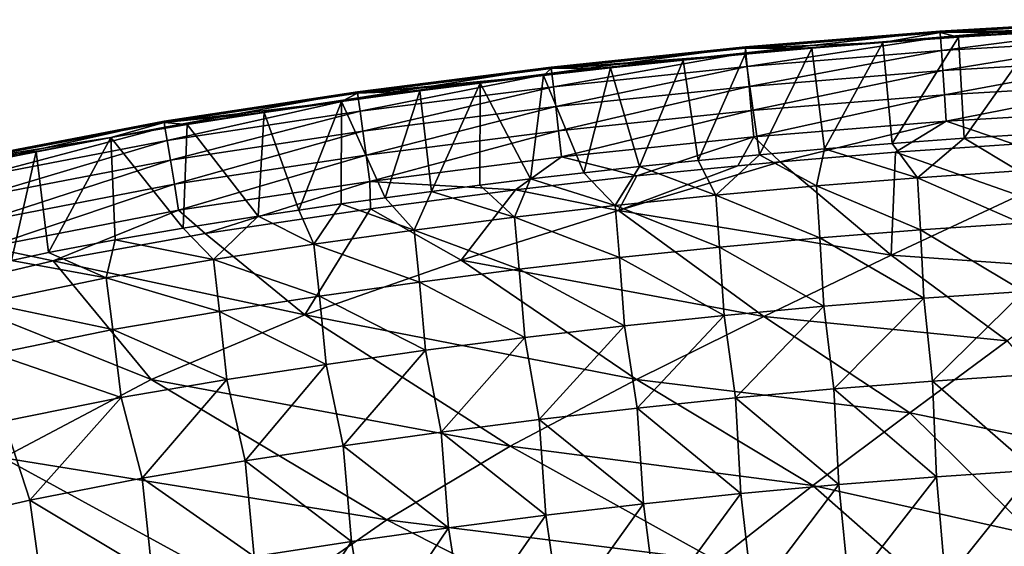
# Model space of a CAD drawing. Header units: metres. Extents: x -109 to 109, y -19 to 107.
# Tile 226 of 256: x -8.09 to -2.8, y 104.58 to 107.4. Entities that reach past the tile are written whole.
import ezdxf

# ---------------------------------------------------------------- set-up
doc = ezdxf.new("R2010")
doc.units = ezdxf.units.M
doc.layers.add('solid_21_412_310_XXX', color=7, linetype='CONTINUOUS')

msp = doc.modelspace()

# ---------------------------------------------------------------- linework, layer by layer
at = {"layer": 'solid_21_412_310_XXX'}
for points in [[(-3.144371, 107.341484, -72.647758), (-2.097283, 107.402588, -72.647804), (-3.142097, 107.308868, -72.793686)], [(-2.096937, 107.395256, -72.50161), (-2.097283, 107.402588, -72.647804), (-3.144371, 107.341484, -72.647758)], [(-2.097283, 107.402588, -72.647804), (-2.095761, 107.369926, -72.793724), (-3.142097, 107.308868, -72.793686)], [(-3.143856, 107.334167, -72.501564), (-2.096937, 107.395256, -72.50161), (-3.144371, 107.341484, -72.647758)], [(-3.143856, 107.334167, -72.501564), (-2.229836, 107.357071, -72.359604), (-2.096937, 107.395256, -72.50161)], [(-3.143856, 107.334167, -72.501564), (-2.611984, 107.336433, -72.359581), (-2.229836, 107.357071, -72.359604)], [(-3.142097, 107.308868, -72.793686), (-2.095761, 107.369926, -72.793724), (-3.13704, 107.236397, -72.927193)], [(-2.095761, 107.369926, -72.793724), (-2.092371, 107.297363, -72.927231), (-3.13704, 107.236397, -72.927193)], [(-4.189593, 107.256477, -72.64769), (-3.144371, 107.341484, -72.647758), (-4.186585, 107.223907, -72.793625)], [(-3.143856, 107.334167, -72.501564), (-3.144371, 107.341484, -72.647758), (-4.189593, 107.256477, -72.64769)], [(-4.188908, 107.249176, -72.501488), (-3.143856, 107.334167, -72.501564), (-4.189593, 107.256477, -72.64769)], [(-4.188908, 107.249176, -72.501488), (-3.451696, 107.279808, -72.359535), (-3.143856, 107.334167, -72.501564)], [(-3.144371, 107.341484, -72.647758), (-3.142097, 107.308868, -72.793686), (-4.186585, 107.223907, -72.793625)], [(-4.186585, 107.223907, -72.793625), (-3.142097, 107.308868, -72.793686), (-4.17989, 107.151558, -72.927139)], [(-3.142097, 107.308868, -72.793686), (-3.13704, 107.236397, -72.927193), (-4.17989, 107.151558, -72.927139)], [(-3.143856, 107.334167, -72.501564), (-3.451696, 107.279808, -72.359535), (-3.045419, 107.309135, -72.359558)], [(-3.045419, 107.309135, -72.359558), (-3.451696, 107.279808, -72.359535), (-3.400313, 106.738152, -70.335236)], [(-3.045419, 107.309135, -72.359558), (-3.400313, 106.738152, -70.335236), (-3.0144, 106.766022, -70.335419)], [(-3.143856, 107.334167, -72.501564), (-3.045419, 107.309135, -72.359558), (-2.611984, 107.336433, -72.359581)], [(-3.13704, 107.236397, -72.927193), (-2.092371, 107.297363, -72.927231), (-3.129574, 107.129478, -73.034988)], [(-2.092371, 107.297363, -72.927231), (-2.087366, 107.190315, -73.035019), (-3.129574, 107.129478, -73.034988)], [(-2.611984, 107.336433, -72.359581), (-3.045419, 107.309135, -72.359558), (-3.0144, 106.766022, -70.335419)], [(-2.611984, 107.336433, -72.359581), (-3.0144, 106.766022, -70.335419), (-2.604599, 106.792, -70.335602)], [(-5.232702, 107.14772, -72.647667), (-4.189593, 107.256477, -72.64769), (-5.228936, 107.115234, -72.793594)], [(-4.188908, 107.249176, -72.501488), (-4.189593, 107.256477, -72.64769), (-5.232702, 107.14772, -72.647667)], [(-5.231865, 107.140442, -72.501472), (-4.188908, 107.249176, -72.501488), (-5.232702, 107.14772, -72.647667)], [(-5.231865, 107.140442, -72.501472), (-4.189903, 107.217224, -72.359482), (-4.188908, 107.249176, -72.501488)], [(-4.189593, 107.256477, -72.64769), (-4.186585, 107.223907, -72.793625), (-5.228936, 107.115234, -72.793594)], [(-4.188908, 107.249176, -72.501488), (-4.189903, 107.217224, -72.359482), (-3.832934, 107.248978, -72.359505)], [(-3.832934, 107.248978, -72.359505), (-4.189903, 107.217224, -72.359482), (-4.113124, 106.677979, -70.334869)], [(-4.188908, 107.249176, -72.501488), (-3.832934, 107.248978, -72.359505), (-3.451696, 107.279808, -72.359535)], [(-3.832934, 107.248978, -72.359505), (-4.113124, 106.677979, -70.334869), (-3.765235, 106.708755, -70.335052)], [(-3.451696, 107.279808, -72.359535), (-3.832934, 107.248978, -72.359505), (-3.765235, 106.708755, -70.335052)], [(-3.451696, 107.279808, -72.359535), (-3.765235, 106.708755, -70.335052), (-3.400313, 106.738152, -70.335236)], [(-5.231865, 107.140442, -72.501472), (-4.524004, 107.184959, -72.359467), (-4.189903, 107.217224, -72.359482)], [(-5.228936, 107.115234, -72.793594), (-4.186585, 107.223907, -72.793625), (-5.220576, 107.04306, -72.927101)], [(-4.186585, 107.223907, -72.793625), (-4.17989, 107.151558, -72.927139), (-5.220576, 107.04306, -72.927101)], [(-4.189903, 107.217224, -72.359482), (-4.524004, 107.184959, -72.359467), (-4.443288, 106.646278, -70.334694)], [(-4.189903, 107.217224, -72.359482), (-4.443288, 106.646278, -70.334694), (-4.113124, 106.677979, -70.334869)], [(-4.17989, 107.151558, -72.927139), (-3.13704, 107.236397, -72.927193), (-4.170003, 107.04483, -73.034927)], [(-3.13704, 107.236397, -72.927193), (-3.129574, 107.129478, -73.034988), (-4.170003, 107.04483, -73.034927)], [(-3.129574, 107.129478, -73.034988), (-2.087366, 107.190315, -73.035019), (-3.120478, 106.999283, -73.108047)], [(-2.087366, 107.190315, -73.035019), (-2.081265, 107.059952, -73.108086), (-3.120478, 106.999283, -73.108047)], [(-6.272798, 107.015396, -72.647697), (-5.232702, 107.14772, -72.647667), (-6.268306, 106.982994, -72.793625)], [(-5.231865, 107.140442, -72.501472), (-5.232702, 107.14772, -72.647667), (-6.272798, 107.015396, -72.647697)], [(-6.271796, 107.008141, -72.501503), (-5.231865, 107.140442, -72.501472), (-6.272798, 107.015396, -72.647697)], [(-6.271796, 107.008141, -72.501503), (-5.273726, 107.103638, -72.359474), (-5.231865, 107.140442, -72.501472)], [(-5.232702, 107.14772, -72.647667), (-5.228936, 107.115234, -72.793594), (-6.268306, 106.982994, -72.793625)], [(-4.9131, 107.144302, -72.359459), (-5.273726, 107.103638, -72.359474), (-5.057551, 106.580841, -70.334305)], [(-5.231865, 107.140442, -72.501472), (-5.273726, 107.103638, -72.359474), (-4.9131, 107.144302, -72.359459)], [(-5.231865, 107.140442, -72.501472), (-4.9131, 107.144302, -72.359459), (-4.524004, 107.184959, -72.359467)], [(-5.220576, 107.04306, -72.927101), (-4.17989, 107.151558, -72.927139), (-5.208244, 106.936592, -73.034882)], [(-4.17989, 107.151558, -72.927139), (-4.170003, 107.04483, -73.034927), (-5.208244, 106.936592, -73.034882)], [(-4.9131, 107.144302, -72.359459), (-5.057551, 106.580841, -70.334305), (-4.758006, 106.613808, -70.334503)], [(-4.524004, 107.184959, -72.359467), (-4.9131, 107.144302, -72.359459), (-4.758006, 106.613808, -70.334503)], [(-4.524004, 107.184959, -72.359467), (-4.758006, 106.613808, -70.334503), (-4.443288, 106.646278, -70.334694)], [(-6.271796, 107.008141, -72.501503), (-5.61352, 107.062698, -72.359482), (-5.273726, 107.103638, -72.359474)], [(-6.268306, 106.982994, -72.793625), (-5.228936, 107.115234, -72.793594), (-6.258333, 106.911018, -72.927132)], [(-5.228936, 107.115234, -72.793594), (-5.220576, 107.04306, -72.927101), (-6.258333, 106.911018, -72.927132)], [(-5.273726, 107.103638, -72.359474), (-5.61352, 107.062698, -72.359482), (-5.34286, 106.547569, -70.334106)], [(-5.273726, 107.103638, -72.359474), (-5.34286, 106.547569, -70.334106), (-5.057551, 106.580841, -70.334305)], [(-4.170003, 107.04483, -73.034927), (-3.129574, 107.129478, -73.034988), (-4.157958, 106.914856, -73.107986)], [(-3.129574, 107.129478, -73.034988), (-3.120478, 106.999283, -73.108047), (-4.157958, 106.914856, -73.107986)], [(-6.271796, 107.008141, -72.501503), (-5.938419, 107.021172, -72.359489), (-5.61352, 107.062698, -72.359482)], [(-6.258333, 106.911018, -72.927132), (-5.220576, 107.04306, -72.927101), (-6.24362, 106.80484, -73.03492)], [(-5.220576, 107.04306, -72.927101), (-5.208244, 106.936592, -73.034882), (-6.24362, 106.80484, -73.03492)], [(-5.61352, 107.062698, -72.359482), (-5.938419, 107.021172, -72.359489), (-5.875131, 106.480614, -70.333664)], [(-5.61352, 107.062698, -72.359482), (-5.875131, 106.480614, -70.333664), (-5.615472, 106.514076, -70.333893)], [(-5.61352, 107.062698, -72.359482), (-5.615472, 106.514076, -70.333893), (-5.34286, 106.547569, -70.334106)], [(-5.208244, 106.936592, -73.034882), (-4.170003, 107.04483, -73.034927), (-5.193226, 106.806946, -73.107941)], [(-4.170003, 107.04483, -73.034927), (-4.157958, 106.914856, -73.107986), (-5.193226, 106.806946, -73.107941)], [(-3.120478, 106.999283, -73.108047), (-2.081265, 107.059952, -73.108086), (-3.110566, 106.857437, -73.142784)], [(-2.081265, 107.059952, -73.108086), (-2.074617, 106.917915, -73.142822), (-3.110566, 106.857437, -73.142784)], [(-7.311779, 106.858803, -72.647575), (-6.272798, 107.015396, -72.647697), (-7.306533, 106.826447, -72.793549)], [(-6.271796, 107.008141, -72.501503), (-6.272798, 107.015396, -72.647697), (-7.311779, 106.858803, -72.647575)], [(-7.310508, 106.851616, -72.501343), (-6.271796, 107.008141, -72.501503), (-7.311779, 106.858803, -72.647575)], [(-7.310508, 106.851616, -72.501343), (-6.357966, 106.964073, -72.359489), (-6.271796, 107.008141, -72.501503)], [(-6.272798, 107.015396, -72.647697), (-6.268306, 106.982994, -72.793625), (-7.306533, 106.826447, -72.793549)], [(-7.306533, 106.826447, -72.793549), (-6.268306, 106.982994, -72.793625), (-7.294777, 106.754662, -72.927078)], [(-6.268306, 106.982994, -72.793625), (-6.258333, 106.911018, -72.927132), (-7.294777, 106.754662, -72.927078)], [(-5.938419, 107.021172, -72.359489), (-6.357966, 106.964073, -72.359489), (-6.123663, 106.447151, -70.333412)], [(-6.271796, 107.008141, -72.501503), (-6.357966, 106.964073, -72.359489), (-5.938419, 107.021172, -72.359489)], [(-5.938419, 107.021172, -72.359489), (-6.123663, 106.447151, -70.333412), (-5.875131, 106.480614, -70.333664)], [(-4.157958, 106.914856, -73.107986), (-3.120478, 106.999283, -73.108047), (-4.144832, 106.773262, -73.142708)], [(-3.120478, 106.999283, -73.108047), (-3.110566, 106.857437, -73.142784), (-4.144832, 106.773262, -73.142708)], [(-7.310508, 106.851616, -72.501343), (-6.773606, 106.903641, -72.359444), (-6.357966, 106.964073, -72.359489)], [(-6.357966, 106.964073, -72.359489), (-6.773606, 106.903641, -72.359444), (-6.58782, 106.38089, -70.332832)], [(-6.357966, 106.964073, -72.359489), (-6.58782, 106.38089, -70.332832), (-6.360838, 106.413902, -70.333115)], [(-6.357966, 106.964073, -72.359489), (-6.360838, 106.413902, -70.333115), (-6.123663, 106.447151, -70.333412)], [(-6.24362, 106.80484, -73.03492), (-5.208244, 106.936592, -73.034882), (-6.225704, 106.675552, -73.107971)], [(-5.208244, 106.936592, -73.034882), (-5.193226, 106.806946, -73.107941), (-6.225704, 106.675552, -73.107971)], [(-7.310508, 106.851616, -72.501343), (-7.188011, 106.839409, -72.359337), (-6.773606, 106.903641, -72.359444)], [(-7.294777, 106.754662, -72.927078), (-6.258333, 106.911018, -72.927132), (-7.277388, 106.648796, -73.034859)], [(-6.258333, 106.911018, -72.927132), (-6.24362, 106.80484, -73.03492), (-7.277388, 106.648796, -73.034859)], [(-6.773606, 106.903641, -72.359444), (-7.188011, 106.839409, -72.359337), (-6.805455, 106.348183, -70.332733)], [(-6.773606, 106.903641, -72.359444), (-6.805455, 106.348183, -70.332733), (-6.58782, 106.38089, -70.332832)], [(-5.193226, 106.806946, -73.107941), (-4.157958, 106.914856, -73.107986), (-5.176868, 106.665695, -73.142662)], [(-4.157958, 106.914856, -73.107986), (-4.144832, 106.773262, -73.142708), (-5.176868, 106.665695, -73.142662)], [(-3.110566, 106.857437, -73.142784), (-2.074617, 106.917915, -73.142822), (-2.745704, 106.735191, -73.15287)], [(-8.367604, 106.655334, -72.647865), (-7.311779, 106.858803, -72.647575), (-8.360321, 106.623146, -72.793694)], [(-7.310508, 106.851616, -72.501343), (-7.311779, 106.858803, -72.647575), (-8.367604, 106.655334, -72.647865)], [(-8.365871, 106.648544, -72.501686), (-7.310508, 106.851616, -72.501343), (-8.367604, 106.655334, -72.647865)], [(-8.365871, 106.648544, -72.501686), (-7.597344, 106.770523, -72.359207), (-7.310508, 106.851616, -72.501343)], [(-7.311779, 106.858803, -72.647575), (-7.306533, 106.826447, -72.793549), (-8.360321, 106.623146, -72.793694)], [(-8.360321, 106.623146, -72.793694), (-7.306533, 106.826447, -72.793549), (-8.344031, 106.552078, -72.92701)], [(-7.306533, 106.826447, -72.793549), (-7.294777, 106.754662, -72.927078), (-8.344031, 106.552078, -72.92701)], [(-7.310508, 106.851616, -72.501343), (-7.597344, 106.770523, -72.359207), (-7.188011, 106.839409, -72.359337)], [(-7.188011, 106.839409, -72.359337), (-7.597344, 106.770523, -72.359207), (-7.20936, 106.284271, -70.33181)], [(-7.188011, 106.839409, -72.359337), (-7.20936, 106.284271, -70.33181), (-6.805455, 106.348183, -70.332733)], [(-4.144832, 106.773262, -73.142708), (-3.110566, 106.857437, -73.142784), (-4.003081, 106.639603, -73.152786)], [(-3.110566, 106.857437, -73.142784), (-3.383729, 106.691093, -73.152832), (-4.003081, 106.639603, -73.152786)], [(-3.110566, 106.857437, -73.142784), (-2.745704, 106.735191, -73.15287), (-3.383729, 106.691093, -73.152832)], [(-8.365871, 106.648544, -72.501686), (-7.99918, 106.695099, -72.359192), (-7.597344, 106.770523, -72.359207)], [(-7.597344, 106.770523, -72.359207), (-7.99918, 106.695099, -72.359192), (-7.932841, 106.152229, -70.322334)], [(-7.597344, 106.770523, -72.359207), (-7.932841, 106.152229, -70.322334), (-7.574682, 106.221252, -70.328712)], [(-7.597344, 106.770523, -72.359207), (-7.574682, 106.221252, -70.328712), (-7.20936, 106.284271, -70.33181)], [(-7.277388, 106.648796, -73.034859), (-6.24362, 106.80484, -73.03492), (-7.256181, 106.519928, -73.107887)], [(-6.24362, 106.80484, -73.03492), (-6.225704, 106.675552, -73.107971), (-7.256181, 106.519928, -73.107887)], [(-6.225704, 106.675552, -73.107971), (-5.193226, 106.806946, -73.107941), (-6.206187, 106.534691, -73.142693)], [(-5.193226, 106.806946, -73.107941), (-5.176868, 106.665695, -73.142662), (-6.206187, 106.534691, -73.142693)], [(-5.176868, 106.665695, -73.142662), (-4.144832, 106.773262, -73.142708), (-4.772974, 106.563774, -73.152733)], [(-4.144832, 106.773262, -73.142708), (-4.229241, 106.618698, -73.152771), (-4.772974, 106.563774, -73.152733)], [(-4.144832, 106.773262, -73.142708), (-4.003081, 106.639603, -73.152786), (-4.229241, 106.618698, -73.152771)], [(-3.0144, 106.766022, -70.335419), (-3.400313, 106.738152, -70.335236), (-3.264795, 106.554459, -69.773087)], [(-3.0144, 106.766022, -70.335419), (-3.264795, 106.554459, -69.773087), (-2.722193, 106.591232, -69.773354)], [(-2.604599, 106.792, -70.335602), (-3.0144, 106.766022, -70.335419), (-2.722193, 106.591232, -69.773354)], [(-8.344031, 106.552078, -72.92701), (-7.294777, 106.754662, -72.927078), (-8.319946, 106.447441, -73.034538)], [(-7.294777, 106.754662, -72.927078), (-7.277388, 106.648796, -73.034859), (-8.319946, 106.447441, -73.034538)], [(-3.400313, 106.738152, -70.335236), (-3.765235, 106.708755, -70.335052), (-3.264795, 106.554459, -69.773087)], [(-2.720756, 106.459076, -73.160019), (-3.383729, 106.691093, -73.152832), (-2.745704, 106.735191, -73.15287)], [(-7.99918, 106.695099, -72.359192), (-8.390986, 106.610481, -72.359726), (-8.130294, 106.110641, -70.318474)], [(-8.365871, 106.648544, -72.501686), (-8.390986, 106.610481, -72.359726), (-7.99918, 106.695099, -72.359192)], [(-7.99918, 106.695099, -72.359192), (-8.130294, 106.110641, -70.318474), (-7.932841, 106.152229, -70.322334)], [(-7.256181, 106.519928, -73.107887), (-6.225704, 106.675552, -73.107971), (-7.233058, 106.379555, -73.142548)], [(-6.225704, 106.675552, -73.107971), (-6.206187, 106.534691, -73.142693), (-7.233058, 106.379555, -73.142548)], [(-6.206187, 106.534691, -73.142693), (-5.176868, 106.665695, -73.142662), (-5.424086, 106.489349, -73.152725)], [(-5.176868, 106.665695, -73.142662), (-4.772974, 106.563774, -73.152733), (-5.424086, 106.489349, -73.152725)], [(-4.113124, 106.677979, -70.334869), (-4.443288, 106.646278, -70.334694), (-4.348283, 106.461418, -69.772491)], [(-4.113124, 106.677979, -70.334869), (-4.348283, 106.461418, -69.772491), (-3.806822, 106.511185, -69.772804)], [(-3.765235, 106.708755, -70.335052), (-4.113124, 106.677979, -70.334869), (-3.806822, 106.511185, -69.772804)], [(-3.406557, 106.138802, -73.166924), (-4.003081, 106.639603, -73.152786), (-3.383729, 106.691093, -73.152832)], [(-3.765235, 106.708755, -70.335052), (-3.806822, 106.511185, -69.772804), (-3.264795, 106.554459, -69.773087)], [(-3.406557, 106.138802, -73.166924), (-3.383729, 106.691093, -73.152832), (-2.720756, 106.459076, -73.160019)], [(-8.319946, 106.447441, -73.034538), (-7.277388, 106.648796, -73.034859), (-8.290581, 106.320152, -73.107323)], [(-7.277388, 106.648796, -73.034859), (-7.256181, 106.519928, -73.107887), (-8.290581, 106.320152, -73.107323)], [(-4.758006, 106.613808, -70.334503), (-5.057551, 106.580841, -70.334305), (-4.889081, 106.405167, -69.772141)], [(-4.758006, 106.613808, -70.334503), (-4.889081, 106.405167, -69.772141), (-4.348283, 106.461418, -69.772491)], [(-4.870061, 106.378342, -73.157204), (-4.229241, 106.618698, -73.152771), (-4.003081, 106.639603, -73.152786)], [(-4.870061, 106.378342, -73.157204), (-4.003081, 106.639603, -73.152786), (-3.406557, 106.138802, -73.166924)], [(-4.870061, 106.378342, -73.157204), (-4.772974, 106.563774, -73.152733), (-4.229241, 106.618698, -73.152771)], [(-4.443288, 106.646278, -70.334694), (-4.758006, 106.613808, -70.334503), (-4.348283, 106.461418, -69.772491)], [(-4.870061, 106.378342, -73.157204), (-5.424086, 106.489349, -73.152725), (-4.772974, 106.563774, -73.152733)], [(-5.057551, 106.580841, -70.334305), (-5.34286, 106.547569, -70.334106), (-4.889081, 106.405167, -69.772141)], [(-3.264795, 106.554459, -69.773087), (-3.806822, 106.511185, -69.772804), (-3.249336, 106.274689, -69.223534)], [(-2.722193, 106.591232, -69.773354), (-3.264795, 106.554459, -69.773087), (-2.709258, 106.31134, -69.223808)], [(-3.264795, 106.554459, -69.773087), (-3.249336, 106.274689, -69.223534), (-2.709258, 106.31134, -69.223808)], [(-8.290581, 106.320152, -73.107323), (-7.256181, 106.519928, -73.107887), (-8.258561, 106.181564, -73.141777)], [(-7.256181, 106.519928, -73.107887), (-7.233058, 106.379555, -73.142548), (-8.258561, 106.181564, -73.141777)], [(-7.233058, 106.379555, -73.142548), (-6.206187, 106.534691, -73.142693), (-7.091281, 106.25473, -73.15258)], [(-6.206187, 106.534691, -73.142693), (-6.203446, 106.387589, -73.152763), (-7.091281, 106.25473, -73.15258)], [(-6.206187, 106.534691, -73.142693), (-5.424086, 106.489349, -73.152725), (-6.203446, 106.387589, -73.152763)], [(-5.615472, 106.514076, -70.333893), (-5.875131, 106.480614, -70.333664), (-5.429111, 106.342438, -69.771736)], [(-5.34286, 106.547569, -70.334106), (-5.615472, 106.514076, -70.333893), (-5.429111, 106.342438, -69.771736)], [(-5.34286, 106.547569, -70.334106), (-5.429111, 106.342438, -69.771736), (-4.889081, 106.405167, -69.772141)], [(-3.806822, 106.511185, -69.772804), (-4.348283, 106.461418, -69.772491), (-3.788848, 106.231544, -69.223236)], [(-3.806822, 106.511185, -69.772804), (-3.788848, 106.231544, -69.223236), (-3.249336, 106.274689, -69.223534)], [(-6.123663, 106.447151, -70.333412), (-6.360838, 106.413902, -70.333115), (-5.968329, 106.273216, -69.771248)], [(-5.715779, 106.111275, -73.161446), (-6.203446, 106.387589, -73.152763), (-5.424086, 106.489349, -73.152725)], [(-5.875131, 106.480614, -70.333664), (-6.123663, 106.447151, -70.333412), (-5.968329, 106.273216, -69.771248)], [(-5.875131, 106.480614, -70.333664), (-5.968329, 106.273216, -69.771248), (-5.429111, 106.342438, -69.771736)], [(-5.715779, 106.111275, -73.161446), (-5.424086, 106.489349, -73.152725), (-4.870061, 106.378342, -73.157204)], [(-4.348283, 106.461418, -69.772491), (-4.889081, 106.405167, -69.772141), (-4.327796, 106.181938, -69.2229)], [(-4.348283, 106.461418, -69.772491), (-4.327796, 106.181938, -69.2229), (-3.788848, 106.231544, -69.223236)], [(-3.406557, 106.138802, -73.166924), (-2.720756, 106.459076, -73.160019), (-2.260469, 106.057999, -73.170998)], [(-6.360838, 106.413902, -70.333115), (-6.58782, 106.38089, -70.332832), (-6.506967, 106.197433, -69.770599)], [(-6.360838, 106.413902, -70.333115), (-6.506967, 106.197433, -69.770599), (-5.968329, 106.273216, -69.771248)], [(-4.889081, 106.405167, -69.772141), (-5.429111, 106.342438, -69.771736), (-4.866083, 106.125862, -69.222519)], [(-4.889081, 106.405167, -69.772141), (-4.866083, 106.125862, -69.222519), (-4.327796, 106.181938, -69.2229)], [(-8.258561, 106.181564, -73.141777), (-7.233058, 106.379555, -73.142548), (-7.906669, 106.10849, -73.151924)], [(-7.233058, 106.379555, -73.142548), (-7.091281, 106.25473, -73.15258), (-7.906669, 106.10849, -73.151924)], [(-6.805455, 106.348183, -70.332733), (-7.20936, 106.284271, -70.33181), (-7.046491, 106.114891, -69.770012)], [(-6.555749, 105.818672, -73.165649), (-7.091281, 106.25473, -73.15258), (-6.203446, 106.387589, -73.152763)], [(-6.805455, 106.348183, -70.332733), (-7.046491, 106.114891, -69.770012), (-6.506967, 106.197433, -69.770599)], [(-6.58782, 106.38089, -70.332832), (-6.805455, 106.348183, -70.332733), (-6.506967, 106.197433, -69.770599)], [(-6.555749, 105.818672, -73.165649), (-6.203446, 106.387589, -73.152763), (-5.715779, 106.111275, -73.161446)], [(-5.429111, 106.342438, -69.771736), (-5.968329, 106.273216, -69.771248), (-5.403606, 106.063324, -69.222084)], [(-5.715779, 106.111275, -73.161446), (-4.870061, 106.378342, -73.157204), (-4.090936, 105.808945, -73.173759)], [(-5.429111, 106.342438, -69.771736), (-5.403606, 106.063324, -69.222084), (-4.866083, 106.125862, -69.222519)], [(-4.870061, 106.378342, -73.157204), (-3.406557, 106.138802, -73.166924), (-4.090936, 105.808945, -73.173759)], [(-2.709258, 106.31134, -69.223808), (-3.249336, 106.274689, -69.223534), (-2.694017, 105.944191, -68.707184)], [(-6.555749, 105.818672, -73.165649), (-7.906669, 106.10849, -73.151924), (-7.091281, 106.25473, -73.15258)], [(-7.20936, 106.284271, -70.33181), (-7.574682, 106.221252, -70.328712), (-7.046491, 106.114891, -69.770012)], [(-5.968329, 106.273216, -69.771248), (-6.506967, 106.197433, -69.770599), (-5.940324, 105.994316, -69.221573)], [(-5.968329, 106.273216, -69.771248), (-5.940324, 105.994316, -69.221573), (-5.403606, 106.063324, -69.222084)], [(-3.249336, 106.274689, -69.223534), (-3.788848, 106.231544, -69.223236), (-3.231138, 105.907639, -68.706902)], [(-3.249336, 106.274689, -69.223534), (-3.231138, 105.907639, -68.706902), (-2.694017, 105.944191, -68.707184)], [(-8.258561, 106.181564, -73.141777), (-7.906669, 106.10849, -73.151924), (-8.577214, 105.950912, -73.151192)], [(-7.574682, 106.221252, -70.328712), (-7.932841, 106.152229, -70.322334), (-7.622602, 106.016388, -69.765938)], [(-7.574682, 106.221252, -70.328712), (-7.622602, 106.016388, -69.765938), (-7.046491, 106.114891, -69.770012)], [(-6.506967, 106.197433, -69.770599), (-7.046491, 106.114891, -69.770012), (-6.476444, 105.918777, -69.220924)], [(-6.506967, 106.197433, -69.770599), (-6.476444, 105.918777, -69.220924), (-5.940324, 105.994316, -69.221573)], [(-4.327796, 106.181938, -69.2229), (-4.866083, 106.125862, -69.222519), (-4.303709, 105.81514, -68.706223)], [(-3.788848, 106.231544, -69.223236), (-4.327796, 106.181938, -69.2229), (-3.767705, 105.864616, -68.706581)], [(-4.327796, 106.181938, -69.2229), (-4.303709, 105.81514, -68.706223), (-3.767705, 105.864616, -68.706581)], [(-3.788848, 106.231544, -69.223236), (-3.767705, 105.864616, -68.706581), (-3.231138, 105.907639, -68.706902)], [(-7.932841, 106.152229, -70.322334), (-8.130294, 106.110641, -70.318474), (-7.622602, 106.016388, -69.765938)], [(-4.090936, 105.808945, -73.173759), (-3.406557, 106.138802, -73.166924), (-2.783695, 105.678253, -73.179825)], [(-3.406557, 106.138802, -73.166924), (-2.260469, 106.057999, -73.170998), (-2.783695, 105.678253, -73.179825)], [(-7.379883, 105.471764, -73.169815), (-8.577214, 105.950912, -73.151192), (-7.906669, 106.10849, -73.151924)], [(-8.130294, 106.110641, -70.318474), (-8.269146, 105.883659, -69.75573), (-7.622602, 106.016388, -69.765938)], [(-7.379883, 105.471764, -73.169815), (-7.906669, 106.10849, -73.151924), (-6.555749, 105.818672, -73.165649)], [(-7.046491, 106.114891, -69.770012), (-7.622602, 106.016388, -69.765938), (-7.013558, 105.836449, -69.220299)], [(-7.046491, 106.114891, -69.770012), (-7.013558, 105.836449, -69.220299), (-6.476444, 105.918777, -69.220924)], [(-6.555749, 105.818672, -73.165649), (-5.715779, 106.111275, -73.161446), (-4.774249, 105.470627, -73.180534)], [(-5.715779, 106.111275, -73.161446), (-4.090936, 105.808945, -73.173759), (-4.774249, 105.470627, -73.180534)], [(-4.866083, 106.125862, -69.222519), (-5.403606, 106.063324, -69.222084), (-4.839054, 105.759216, -68.705818)], [(-4.866083, 106.125862, -69.222519), (-4.839054, 105.759216, -68.705818), (-4.303709, 105.81514, -68.706223)], [(-5.403606, 106.063324, -69.222084), (-5.940324, 105.994316, -69.221573), (-5.373639, 105.696854, -68.70536)], [(-5.403606, 106.063324, -69.222084), (-5.373639, 105.696854, -68.70536), (-4.839054, 105.759216, -68.705818)], [(-7.622602, 106.016388, -69.765938), (-8.269146, 105.883659, -69.75573), (-7.585763, 105.73893, -69.216835)], [(-7.622602, 106.016388, -69.765938), (-7.585763, 105.73893, -69.216835), (-7.013558, 105.836449, -69.220299)], [(-5.940324, 105.994316, -69.221573), (-6.476444, 105.918777, -69.220924), (-5.907424, 105.628029, -68.704826)], [(-5.940324, 105.994316, -69.221573), (-5.907424, 105.628029, -68.704826), (-5.373639, 105.696854, -68.70536)], [(-8.174844, 105.05117, -73.173935), (-8.577214, 105.950912, -73.151192), (-7.379883, 105.471764, -73.169815)], [(-6.476444, 105.918777, -69.220924), (-7.013558, 105.836449, -69.220299), (-6.440589, 105.552696, -68.70417)], [(-6.476444, 105.918777, -69.220924), (-6.440589, 105.552696, -68.70417), (-5.907424, 105.628029, -68.704826)], [(-2.694017, 105.944191, -68.707184), (-3.231138, 105.907639, -68.706902), (-3.185072, 105.463043, -68.242302)], [(-2.694017, 105.944191, -68.707184), (-3.185072, 105.463043, -68.242302), (-2.655511, 105.498947, -68.242599)], [(-8.269146, 105.883659, -69.75573), (-8.223666, 105.609413, -69.208733), (-7.585763, 105.73893, -69.216835)], [(-3.767705, 105.864616, -68.706581), (-4.303709, 105.81514, -68.706223), (-4.242571, 105.3722, -68.2416)], [(-3.767705, 105.864616, -68.706581), (-4.242571, 105.3722, -68.2416), (-3.714097, 105.420792, -68.241974)], [(-3.231138, 105.907639, -68.706902), (-3.767705, 105.864616, -68.706581), (-3.714097, 105.420792, -68.241974)], [(-3.231138, 105.907639, -68.706902), (-3.714097, 105.420792, -68.241974), (-3.185072, 105.463043, -68.242302)], [(-7.013558, 105.836449, -69.220299), (-7.585763, 105.73893, -69.216835), (-6.974958, 105.470535, -68.703506)], [(-7.379883, 105.471764, -73.169815), (-6.555749, 105.818672, -73.165649), (-5.451932, 105.113159, -73.187241)], [(-7.013558, 105.836449, -69.220299), (-6.974958, 105.470535, -68.703506), (-6.440589, 105.552696, -68.70417)], [(-6.555749, 105.818672, -73.165649), (-4.774249, 105.470627, -73.180534), (-5.451932, 105.113159, -73.187241)], [(-4.303709, 105.81514, -68.706223), (-4.839054, 105.759216, -68.705818), (-4.770405, 105.317276, -68.241173)], [(-4.303709, 105.81514, -68.706223), (-4.770405, 105.317276, -68.241173), (-4.242571, 105.3722, -68.2416)], [(-4.839054, 105.759216, -68.705818), (-5.373639, 105.696854, -68.70536), (-5.297502, 105.256027, -68.240692)], [(-4.839054, 105.759216, -68.705818), (-5.297502, 105.256027, -68.240692), (-4.770405, 105.317276, -68.241173)], [(-4.774249, 105.470627, -73.180534), (-4.090936, 105.808945, -73.173759), (-3.305991, 105.293198, -73.188568)], [(-4.090936, 105.808945, -73.173759), (-2.783695, 105.678253, -73.179825), (-3.305991, 105.293198, -73.188568)], [(-7.585763, 105.73893, -69.216835), (-8.223666, 105.609413, -69.208733), (-7.542593, 105.374069, -68.700562)], [(-7.585763, 105.73893, -69.216835), (-7.542593, 105.374069, -68.700562), (-6.974958, 105.470535, -68.703506)], [(-5.373639, 105.696854, -68.70536), (-5.907424, 105.628029, -68.704826), (-5.823812, 105.188438, -68.240143)], [(-5.373639, 105.696854, -68.70536), (-5.823812, 105.188438, -68.240143), (-5.297502, 105.256027, -68.240692)], [(-3.305991, 105.293198, -73.188568), (-2.783695, 105.678253, -73.179825), (-2.262611, 105.078094, -73.195793)], [(-8.223666, 105.609413, -69.208733), (-8.169617, 105.248184, -68.694374), (-7.542593, 105.374069, -68.700562)], [(-5.907424, 105.628029, -68.704826), (-6.440589, 105.552696, -68.70417), (-6.349482, 105.114464, -68.239502)], [(-5.907424, 105.628029, -68.704826), (-6.349482, 105.114464, -68.239502), (-5.823812, 105.188438, -68.240143)], [(-6.440589, 105.552696, -68.70417), (-6.974958, 105.470535, -68.703506), (-6.875596, 105.033905, -68.238838)], [(-6.440589, 105.552696, -68.70417), (-6.875596, 105.033905, -68.238838), (-6.349482, 105.114464, -68.239502)], [(-2.655511, 105.498947, -68.242599), (-3.185072, 105.463043, -68.242302), (-2.636822, 104.985252, -67.848541)], [(-8.174844, 105.05117, -73.173935), (-7.379883, 105.471764, -73.169815), (-6.115817, 104.717873, -73.193886)], [(-6.974958, 105.470535, -68.703506), (-7.542593, 105.374069, -68.700562), (-7.428253, 104.941467, -68.236725)], [(-6.974958, 105.470535, -68.703506), (-7.428253, 104.941467, -68.236725), (-6.875596, 105.033905, -68.238838)], [(-7.379883, 105.471764, -73.169815), (-5.451932, 105.113159, -73.187241), (-6.115817, 104.717873, -73.193886)], [(-5.451932, 105.113159, -73.187241), (-4.774249, 105.470627, -73.180534), (-3.827193, 104.902679, -73.197227)], [(-4.774249, 105.470627, -73.180534), (-3.305991, 105.293198, -73.188568), (-3.827193, 104.902679, -73.197227)], [(-3.185072, 105.463043, -68.242302), (-3.714097, 105.420792, -68.241974), (-3.162773, 104.949417, -67.848244)], [(-3.185072, 105.463043, -68.242302), (-3.162773, 104.949417, -67.848244), (-2.636822, 104.985252, -67.848541)], [(-3.714097, 105.420792, -68.241974), (-4.242571, 105.3722, -68.2416), (-3.688201, 104.907234, -67.847893)], [(-3.714097, 105.420792, -68.241974), (-3.688201, 104.907234, -67.847893), (-3.162773, 104.949417, -67.848244)], [(-7.542593, 105.374069, -68.700562), (-8.169617, 105.248184, -68.694374), (-8.031555, 104.824188, -68.232132)], [(-7.542593, 105.374069, -68.700562), (-8.031555, 104.824188, -68.232132), (-7.428253, 104.941467, -68.236725)], [(-4.242571, 105.3722, -68.2416), (-4.770405, 105.317276, -68.241173), (-4.213078, 104.858727, -67.847496)], [(-4.242571, 105.3722, -68.2416), (-4.213078, 104.858727, -67.847496), (-3.688201, 104.907234, -67.847893)], [(-4.770405, 105.317276, -68.241173), (-5.297502, 105.256027, -68.240692), (-4.737315, 104.803894, -67.847054)], [(-4.770405, 105.317276, -68.241173), (-4.737315, 104.803894, -67.847054), (-4.213078, 104.858727, -67.847496)], [(-3.827193, 104.902679, -73.197227), (-3.305991, 105.293198, -73.188568), (-2.642507, 104.638107, -73.206207)], [(-3.305991, 105.293198, -73.188568), (-2.262611, 105.078094, -73.195793), (-2.642507, 104.638107, -73.206207)], [(-8.169617, 105.248184, -68.694374), (-8.674093, 104.676292, -68.232727), (-8.031555, 104.824188, -68.232132)], [(-5.297502, 105.256027, -68.240692), (-5.823812, 105.188438, -68.240143), (-5.260818, 104.742744, -67.84655)], [(-5.297502, 105.256027, -68.240692), (-5.260818, 104.742744, -67.84655), (-4.737315, 104.803894, -67.847054)], [(-5.823812, 105.188438, -68.240143), (-6.349482, 105.114464, -68.239502), (-5.78354, 104.67527, -67.845978)], [(-5.823812, 105.188438, -68.240143), (-5.78354, 104.67527, -67.845978), (-5.260818, 104.742744, -67.84655)], [(-6.349482, 105.114464, -68.239502), (-6.875596, 105.033905, -68.238838), (-6.305588, 104.601448, -67.845329)], [(-6.349482, 105.114464, -68.239502), (-6.305588, 104.601448, -67.845329), (-5.78354, 104.67527, -67.845978)], [(-6.115817, 104.717873, -73.193886), (-5.451932, 105.113159, -73.187241), (-4.342907, 104.49865, -73.205811)], [(-5.451932, 105.113159, -73.187241), (-3.827193, 104.902679, -73.197227), (-4.342907, 104.49865, -73.205811)], [(-8.923429, 104.550659, -73.178017), (-8.174844, 105.05117, -73.173935), (-6.754848, 104.273758, -73.200462)], [(-8.174844, 105.05117, -73.173935), (-6.115817, 104.717873, -73.193886), (-6.754848, 104.273758, -73.200462)], [(-6.875596, 105.033905, -68.238838), (-7.428253, 104.941467, -68.236725), (-6.82833, 104.520981, -67.844635)], [(-6.875596, 105.033905, -68.238838), (-6.82833, 104.520981, -67.844635), (-6.305588, 104.601448, -67.845329)], [(-2.636822, 104.985252, -67.848541), (-3.162773, 104.949417, -67.848244), (-3.114155, 104.38726, -67.537445)], [(-2.636822, 104.985252, -67.848541), (-3.114155, 104.38726, -67.537445), (-2.596168, 104.422493, -67.53775)], [(-7.428253, 104.941467, -68.236725), (-8.031555, 104.824188, -68.232132), (-7.374897, 104.429878, -67.84288)], [(-7.428253, 104.941467, -68.236725), (-7.374897, 104.429878, -67.84288), (-6.82833, 104.520981, -67.844635)], [(-3.162773, 104.949417, -67.848244), (-3.688201, 104.907234, -67.847893), (-3.631639, 104.345802, -67.537086)], [(-3.162773, 104.949417, -67.848244), (-3.631639, 104.345802, -67.537086), (-3.114155, 104.38726, -67.537445)], [(-4.342907, 104.49865, -73.205811), (-3.827193, 104.902679, -73.197227), (-3.019349, 104.192291, -73.216522)], [(-3.688201, 104.907234, -67.847893), (-4.213078, 104.858727, -67.847496), (-4.148583, 104.298111, -67.536682)], [(-3.688201, 104.907234, -67.847893), (-4.148583, 104.298111, -67.536682), (-3.631639, 104.345802, -67.537086)], [(-3.827193, 104.902679, -73.197227), (-2.642507, 104.638107, -73.206207), (-3.019349, 104.192291, -73.216522)], [(-8.031555, 104.824188, -68.232132), (-8.674093, 104.676292, -68.232727), (-7.963165, 104.317032, -67.839653)], [(-8.031555, 104.824188, -68.232132), (-7.963165, 104.317032, -67.839653), (-7.374897, 104.429878, -67.84288)], [(-4.213078, 104.858727, -67.847496), (-4.737315, 104.803894, -67.847054), (-4.664903, 104.244209, -67.536224)], [(-4.213078, 104.858727, -67.847496), (-4.664903, 104.244209, -67.536224), (-4.148583, 104.298111, -67.536682)], [(-4.737315, 104.803894, -67.847054), (-5.260818, 104.742744, -67.84655), (-5.180512, 104.184097, -67.535706)], [(-4.737315, 104.803894, -67.847054), (-5.180512, 104.184097, -67.535706), (-4.664903, 104.244209, -67.536224)], [(-6.754848, 104.273758, -73.200462), (-6.115817, 104.717873, -73.193886), (-4.84691, 104.070702, -73.21431)], [(-6.115817, 104.717873, -73.193886), (-4.342907, 104.49865, -73.205811), (-4.84691, 104.070702, -73.21431)], [(-5.260818, 104.742744, -67.84655), (-5.78354, 104.67527, -67.845978), (-5.695354, 104.117767, -67.535133)], [(-5.260818, 104.742744, -67.84655), (-5.695354, 104.117767, -67.535133), (-5.180512, 104.184097, -67.535706)], [(-8.674093, 104.676292, -68.232727), (-8.582918, 104.176239, -67.840034), (-7.963165, 104.317032, -67.839653)], [(-5.78354, 104.67527, -67.845978), (-6.305588, 104.601448, -67.845329), (-6.209494, 104.045219, -67.534492)], [(-5.78354, 104.67527, -67.845978), (-6.209494, 104.045219, -67.534492), (-5.695354, 104.117767, -67.535133)], [(-6.305588, 104.601448, -67.845329), (-6.82833, 104.520981, -67.844635), (-6.723768, 103.966209, -67.533798)], [(-6.305588, 104.601448, -67.845329), (-6.723768, 103.966209, -67.533798), (-6.209494, 104.045219, -67.534492)], [(-3.019349, 104.192291, -73.216522), (-2.642507, 104.638107, -73.206207), (-1.783195, 103.981964, -73.22361)]]:
    msp.add_3dface(points, dxfattribs=at)

doc.saveas('drawing.dxf')
